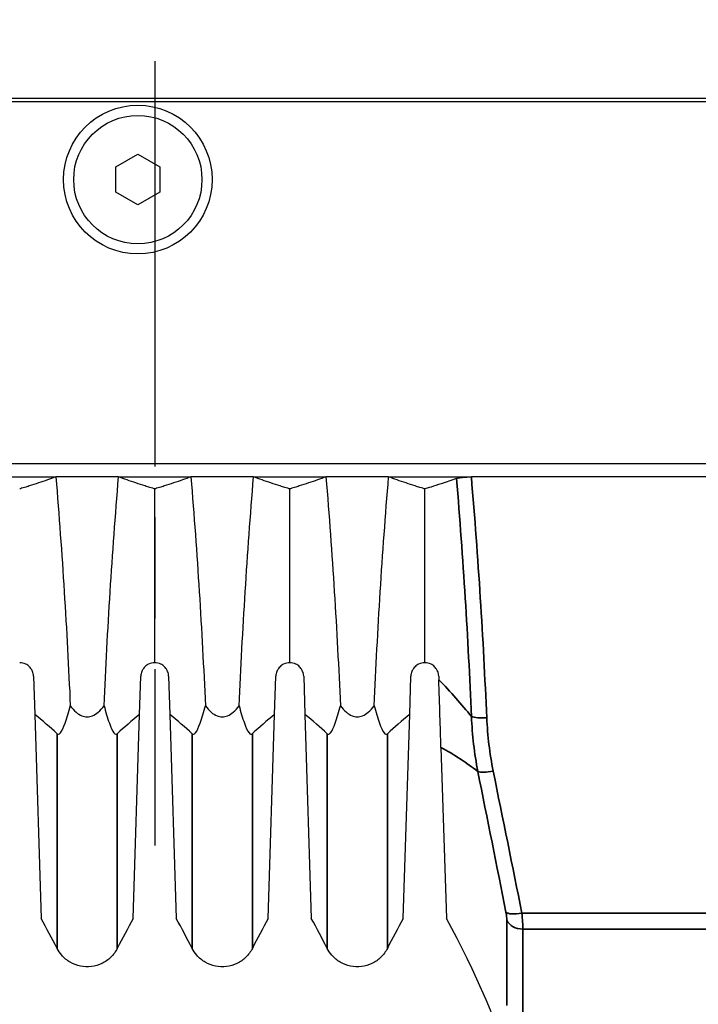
# Model space of a CAD drawing. Header units: millimetres. Extents: x 399 to 6076, y -1991 to 1602.
# Tile 237 of 256: x 4640 to 4660, y 256 to 285. Entities that reach past the tile are written whole.
import ezdxf

# ---------------------------------------------------------------- set-up
doc = ezdxf.new("R2010")
doc.units = ezdxf.units.MM
doc.linetypes.add('AM_ISO08W050', pattern=[18, 12, -1.5, 3, -1.5])
for name, color, linetype, lineweight in [('AM_7', 4, 'AM_ISO08W050', 25), ('可見 (ISO)', 7, 'Continuous', 25), ('窄部可見 (ISO)', 7, 'Continuous', 35)]:
    doc.layers.add(name, color=color, linetype=linetype, lineweight=lineweight)

msp = doc.modelspace()

# ---------------------------------------------------------------- linework, layer by layer
at = {"layer": 'AM_7'}
msp.add_line((4644.155, 337.966), (4644.155, 260.746), dxfattribs=at)
at = {"layer": '可見 (ISO)'}
for p, q in [((4679.655, 282.856), (4607.655, 282.856)), ((4678.655, 282.756), (4608.655, 282.756)), ((4643.005, 280.831), (4643.655, 281.206)), ((4643.655, 281.206), (4644.305, 280.831)), ((4643.005, 280.08), (4643.005, 280.831)), ((4644.305, 280.831), (4644.305, 280.08)), ((4643.655, 279.705), (4643.005, 280.08)), ((4644.305, 280.08), (4643.655, 279.705)), ((4611.655, 272.056), (4675.655, 272.056)), ((4639.083, 271.656), (4641.227, 271.656)), ((4643.083, 271.656), (4641.227, 271.656)), ((4643.083, 271.656), (4645.227, 271.656)), ((4647.083, 271.656), (4645.227, 271.656)), ((4647.083, 271.656), (4649.227, 271.656)), ((4651.083, 271.656), (4649.227, 271.656)), ((4651.083, 271.656), (4653.534, 271.656)), ((4665.776, 271.656), (4653.534, 271.656)), ((4644.155, 266.156), (4644.155, 271.3)), ((4648.155, 266.156), (4648.155, 271.3)), ((4652.155, 266.156), (4652.155, 271.3)), ((4653.301, 268.856), (4653.302, 268.856)), ((4653.334, 268.356), (4653.334, 268.356)), ((4653.462, 266.156), (4653.462, 266.156)), ((4640.568, 265.756), (4640.603, 264.622)), ((4643.707, 264.622), (4643.742, 265.756)), ((4644.568, 265.756), (4644.603, 264.622)), ((4647.707, 264.622), (4647.742, 265.756)), ((4648.568, 265.756), (4648.603, 264.622)), ((4651.707, 264.622), (4651.742, 265.756)), ((4652.568, 265.756), (4652.571, 265.653)), ((4640.603, 264.622), (4640.793, 258.582)), ((4643.517, 258.582), (4643.707, 264.622)), ((4644.603, 264.622), (4644.793, 258.582)), ((4647.517, 258.582), (4647.707, 264.622)), ((4648.603, 264.622), (4648.793, 258.582)), ((4651.517, 258.582), (4651.707, 264.622)), ((4652.634, 263.651), (4652.793, 258.582))]:
    msp.add_line(p, q, dxfattribs=at)
for radius in [2.2, 1.9]:
    msp.add_circle((4643.655, 280.456), radius, dxfattribs=at)
for centre, major_axis, start_param, end_param in [((4618.941, 260.944), (24.962, -2.231), 0.503, 0.558808), ((4665.369, 260.944), (24.962, 2.231), 2.582784, 2.638593), ((4622.941, 260.944), (24.962, -2.231), 0.503, 0.558808), ((4669.369, 260.944), (24.962, 2.231), 2.582784, 2.638593), ((4626.941, 260.944), (24.962, -2.231), 0.503, 0.558808), ((4673.369, 260.944), (24.962, 2.231), 2.582784, 2.638593)]:
    msp.add_ellipse(centre, major_axis=major_axis, ratio=0.420915, start_param=start_param, end_param=end_param, dxfattribs=at)
for points, knots in [([(4641.227, 271.656), (4641.063, 271.595), (4640.891, 271.535), (4640.623, 271.446), (4640.531, 271.416), (4640.392, 271.372), (4640.345, 271.358), (4640.251, 271.329), (4640.165, 271.303), (4640.155, 271.3)], [0.000001, 0.000001, 0.000001, 0.000001, 0.1158103, 0.1158103, 0.1736801, 0.1736801, 0.2025589, 0.2025589, 0.2315337, 0.2315337, 0.2315337, 0.2315337]), ([(4641.227, 271.656), (4641.321, 270.52), (4641.403, 269.385), (4641.545, 267.125), (4641.605, 266), (4641.655, 264.882)], [0.000001, 0.000001, 0.000001, 0.000001, 0.3426564, 0.3426564, 0.6852179, 0.6852179, 0.6852179, 0.6852179]), ([(4642.655, 264.882), (4642.705, 266), (4642.765, 267.126), (4642.907, 269.386), (4642.989, 270.52), (4643.083, 271.656)], [0.000001, 0.000001, 0.000001, 0.000001, 0.3426188, 0.3426188, 0.6852542, 0.6852542, 0.6852542, 0.6852542]), ([(4644.155, 271.3), (4644.145, 271.303), (4644.06, 271.329), (4643.965, 271.358), (4643.918, 271.372), (4643.779, 271.416), (4643.688, 271.446), (4643.419, 271.535), (4643.247, 271.595), (4643.083, 271.656)], [0.000001, 0.000001, 0.000001, 0.000001, 0.00576801, 0.00576801, 0.01151589, 0.01151589, 0.02303402, 0.02303402, 0.04608415, 0.04608415, 0.04608415, 0.04608415]), ([(4645.227, 271.656), (4645.063, 271.595), (4644.891, 271.535), (4644.623, 271.446), (4644.531, 271.416), (4644.392, 271.372), (4644.345, 271.358), (4644.251, 271.329), (4644.165, 271.303), (4644.155, 271.3)], [0.000001, 0.000001, 0.000001, 0.000001, 0.1158104, 0.1158104, 0.1736801, 0.1736801, 0.2025589, 0.2025589, 0.2315337, 0.2315337, 0.2315337, 0.2315337]), ([(4645.227, 271.656), (4645.321, 270.52), (4645.403, 269.385), (4645.545, 267.125), (4645.605, 266), (4645.655, 264.882)], [0.000001, 0.000001, 0.000001, 0.000001, 0.3426565, 0.3426565, 0.6852179, 0.6852179, 0.6852179, 0.6852179]), ([(4646.655, 264.882), (4646.705, 266), (4646.765, 267.126), (4646.907, 269.386), (4646.989, 270.52), (4647.083, 271.656)], [0.000001, 0.000001, 0.000001, 0.000001, 0.3426188, 0.3426188, 0.6852542, 0.6852542, 0.6852542, 0.6852542]), ([(4648.155, 271.3), (4648.145, 271.303), (4648.06, 271.329), (4647.965, 271.358), (4647.918, 271.372), (4647.779, 271.416), (4647.688, 271.446), (4647.419, 271.535), (4647.247, 271.595), (4647.083, 271.656)], [0.000001, 0.000001, 0.000001, 0.000001, 0.00576801, 0.00576801, 0.01151589, 0.01151589, 0.02303402, 0.02303402, 0.04608415, 0.04608415, 0.04608415, 0.04608415]), ([(4649.227, 271.656), (4649.063, 271.595), (4648.891, 271.535), (4648.623, 271.446), (4648.531, 271.416), (4648.392, 271.372), (4648.345, 271.358), (4648.251, 271.329), (4648.165, 271.303), (4648.155, 271.3)], [0.000001, 0.000001, 0.000001, 0.000001, 0.1158104, 0.1158104, 0.1736801, 0.1736801, 0.2025589, 0.2025589, 0.2315337, 0.2315337, 0.2315337, 0.2315337]), ([(4649.227, 271.656), (4649.321, 270.52), (4649.403, 269.385), (4649.545, 267.125), (4649.605, 266), (4649.655, 264.882)], [0.000001, 0.000001, 0.000001, 0.000001, 0.3426565, 0.3426565, 0.6852179, 0.6852179, 0.6852179, 0.6852179]), ([(4650.655, 264.882), (4650.705, 266), (4650.765, 267.126), (4650.907, 269.386), (4650.989, 270.52), (4651.083, 271.656)], [0.000001, 0.000001, 0.000001, 0.000001, 0.3426188, 0.3426188, 0.6852542, 0.6852542, 0.6852542, 0.6852542]), ([(4652.155, 271.3), (4652.145, 271.303), (4652.06, 271.329), (4651.965, 271.358), (4651.918, 271.372), (4651.779, 271.416), (4651.688, 271.446), (4651.419, 271.535), (4651.247, 271.595), (4651.083, 271.656)], [0.000001, 0.000001, 0.000001, 0.000001, 0.00576801, 0.00576801, 0.01151589, 0.01151589, 0.02303402, 0.02303402, 0.04608415, 0.04608415, 0.04608415, 0.04608415]), ([(4653.094, 271.607), (4653.114, 271.615), (4653.139, 271.621), (4653.199, 271.633), (4653.235, 271.638), (4653.313, 271.647), (4653.356, 271.65), (4653.445, 271.655), (4653.489, 271.656), (4653.534, 271.656)], [0, 0, 0, 0, 0.0135204, 0.0135204, 0.02746573, 0.02746573, 0.04149223, 0.04149223, 0.05500717, 0.05500717, 0.05500717, 0.05500717]), ([(4653.094, 271.607), (4652.948, 271.555), (4652.797, 271.503), (4652.427, 271.382), (4652.217, 271.319), (4652.155, 271.3)], [0.000001, 0.000001, 0.000001, 0.000001, 0.1003793, 0.1003793, 0.2370577, 0.2370577, 0.2370577, 0.2370577]), ([(4640.568, 265.756), (4640.567, 265.78), (4640.564, 265.805), (4640.553, 265.854), (4640.546, 265.878), (4640.522, 265.935), (4640.505, 265.964), (4640.46, 266.024), (4640.429, 266.055), (4640.375, 266.093), (4640.357, 266.104), (4640.278, 266.143), (4640.215, 266.156), (4640.155, 266.156)], [-0.1004113, -0.1004113, -0.1004113, -0.1004113, -0.0910518, -0.0910518, -0.0813066, -0.0813066, -0.0662747, -0.0662747, -0.0452497, -0.0452497, -0.0347369, -0.0347369, -0.000001, -0.000001, -0.000001, -0.000001]), ([(4644.155, 266.156), (4644.095, 266.156), (4644.032, 266.143), (4643.953, 266.104), (4643.935, 266.093), (4643.881, 266.055), (4643.85, 266.024), (4643.805, 265.964), (4643.788, 265.935), (4643.764, 265.878), (4643.757, 265.854), (4643.746, 265.805), (4643.743, 265.78), (4643.742, 265.756)], [-0.08024384, -0.08024384, -0.08024384, -0.08024384, -0.05244875, -0.05244875, -0.04403813, -0.04403813, -0.02725332, -0.02725332, -0.01524627, -0.01524627, -0.00747113, -0.00747113, -0.000001, -0.000001, -0.000001, -0.000001]), ([(4644.568, 265.756), (4644.567, 265.78), (4644.564, 265.805), (4644.553, 265.854), (4644.546, 265.878), (4644.522, 265.935), (4644.505, 265.964), (4644.46, 266.024), (4644.429, 266.055), (4644.375, 266.093), (4644.357, 266.104), (4644.278, 266.143), (4644.215, 266.156), (4644.155, 266.156)], [-0.1004113, -0.1004113, -0.1004113, -0.1004113, -0.0910518, -0.0910518, -0.0813066, -0.0813066, -0.0662747, -0.0662747, -0.0452497, -0.0452497, -0.0347369, -0.0347369, -0.000001, -0.000001, -0.000001, -0.000001]), ([(4648.155, 266.156), (4648.095, 266.156), (4648.032, 266.143), (4647.953, 266.104), (4647.935, 266.093), (4647.881, 266.055), (4647.85, 266.024), (4647.805, 265.964), (4647.788, 265.935), (4647.764, 265.878), (4647.757, 265.854), (4647.746, 265.805), (4647.743, 265.78), (4647.742, 265.756)], [-0.08024384, -0.08024384, -0.08024384, -0.08024384, -0.05244875, -0.05244875, -0.04403813, -0.04403813, -0.02725332, -0.02725332, -0.01524627, -0.01524627, -0.00747113, -0.00747113, -0.000001, -0.000001, -0.000001, -0.000001]), ([(4648.568, 265.756), (4648.567, 265.78), (4648.564, 265.805), (4648.553, 265.854), (4648.546, 265.878), (4648.522, 265.935), (4648.505, 265.964), (4648.46, 266.024), (4648.429, 266.055), (4648.375, 266.093), (4648.357, 266.104), (4648.278, 266.143), (4648.215, 266.156), (4648.155, 266.156)], [-0.1004113, -0.1004113, -0.1004113, -0.1004113, -0.0910518, -0.0910518, -0.0813066, -0.0813066, -0.0662747, -0.0662747, -0.0452497, -0.0452497, -0.0347369, -0.0347369, -0.000001, -0.000001, -0.000001, -0.000001]), ([(4652.155, 266.156), (4652.095, 266.156), (4652.032, 266.143), (4651.953, 266.104), (4651.935, 266.093), (4651.881, 266.055), (4651.85, 266.024), (4651.805, 265.964), (4651.788, 265.935), (4651.764, 265.878), (4651.757, 265.854), (4651.746, 265.805), (4651.743, 265.78), (4651.742, 265.756)], [-0.08024384, -0.08024384, -0.08024384, -0.08024384, -0.05244875, -0.05244875, -0.04403813, -0.04403813, -0.02725332, -0.02725332, -0.01524627, -0.01524627, -0.00747113, -0.00747113, -0.000001, -0.000001, -0.000001, -0.000001]), ([(4652.568, 265.756), (4652.567, 265.78), (4652.564, 265.805), (4652.553, 265.854), (4652.546, 265.878), (4652.522, 265.935), (4652.505, 265.964), (4652.46, 266.024), (4652.429, 266.055), (4652.375, 266.093), (4652.357, 266.104), (4652.278, 266.143), (4652.215, 266.156), (4652.155, 266.156)], [-0.1004113, -0.1004113, -0.1004113, -0.1004113, -0.0910518, -0.0910518, -0.0813066, -0.0813066, -0.0662747, -0.0662747, -0.0452497, -0.0452497, -0.0347369, -0.0347369, -0.000001, -0.000001, -0.000001, -0.000001]), ([(4652.634, 263.651), (4652.625, 263.941), (4652.615, 264.255), (4652.593, 264.932), (4652.582, 265.286), (4652.571, 265.653)], [0, 0, 0, 0, 0.1138928, 0.1138928, 0.2273372, 0.2273372, 0.2273372, 0.2273372]), ([(4641.263, 264.054), (4641.27, 264.047), (4641.277, 264.043), (4641.292, 264.038), (4641.3, 264.038), (4641.327, 264.044), (4641.346, 264.06), (4641.409, 264.134), (4641.455, 264.239), (4641.556, 264.52), (4641.61, 264.708), (4641.655, 264.882)], [0, 0, 0, 0, 0.0047033, 0.0047033, 0.0100954, 0.0100954, 0.0241002, 0.0241002, 0.0656763, 0.0656763, 0.1177835, 0.1177835, 0.1177835, 0.1177835]), ([(4641.655, 264.882), (4641.706, 264.811), (4641.765, 264.743), (4641.882, 264.645), (4641.939, 264.609), (4642.05, 264.567), (4642.102, 264.556), (4642.209, 264.556), (4642.261, 264.567), (4642.372, 264.61), (4642.429, 264.646), (4642.546, 264.744), (4642.605, 264.812), (4642.655, 264.882)], [-0.1247328, -0.1247328, -0.1247328, -0.1247328, -0.0982905, -0.0982905, -0.0783586, -0.0783586, -0.0623217, -0.0623217, -0.0462805, -0.0462805, -0.0263056, -0.0263056, -0.000001, -0.000001, -0.000001, -0.000001]), ([(4642.655, 264.882), (4642.701, 264.708), (4642.755, 264.519), (4642.855, 264.239), (4642.901, 264.134), (4642.964, 264.06), (4642.983, 264.044), (4643.01, 264.038), (4643.018, 264.038), (4643.033, 264.043), (4643.04, 264.047), (4643.047, 264.054)], [0.000001, 0.000001, 0.000001, 0.000001, 0.0714922, 0.0714922, 0.1278125, 0.1278125, 0.1466939, 0.1466939, 0.1539664, 0.1539664, 0.1603115, 0.1603115, 0.1603115, 0.1603115]), ([(4645.263, 264.054), (4645.27, 264.047), (4645.277, 264.043), (4645.292, 264.038), (4645.3, 264.038), (4645.327, 264.044), (4645.346, 264.06), (4645.41, 264.134), (4645.455, 264.239), (4645.556, 264.52), (4645.61, 264.708), (4645.655, 264.882)], [0, 0, 0, 0, 0.0047042, 0.0047042, 0.0100974, 0.0100974, 0.0241052, 0.0241052, 0.0657013, 0.0657013, 0.1178924, 0.1178924, 0.1178924, 0.1178924]), ([(4645.655, 264.882), (4645.706, 264.811), (4645.765, 264.743), (4645.882, 264.645), (4645.939, 264.609), (4646.05, 264.567), (4646.102, 264.556), (4646.209, 264.556), (4646.261, 264.567), (4646.372, 264.61), (4646.429, 264.646), (4646.546, 264.744), (4646.605, 264.812), (4646.655, 264.882)], [-0.1247327, -0.1247327, -0.1247327, -0.1247327, -0.0982902, -0.0982902, -0.0783586, -0.0783586, -0.0623217, -0.0623217, -0.0462805, -0.0462805, -0.0263058, -0.0263058, -0.000001, -0.000001, -0.000001, -0.000001]), ([(4646.655, 264.882), (4646.701, 264.708), (4646.755, 264.519), (4646.855, 264.239), (4646.901, 264.134), (4646.964, 264.06), (4646.983, 264.044), (4647.01, 264.038), (4647.018, 264.038), (4647.033, 264.043), (4647.04, 264.047), (4647.047, 264.054)], [0.000001, 0.000001, 0.000001, 0.000001, 0.0714924, 0.0714924, 0.1277503, 0.1277503, 0.146606, 0.146606, 0.1538685, 0.1538685, 0.1602048, 0.1602048, 0.1602048, 0.1602048]), ([(4649.263, 264.054), (4649.27, 264.047), (4649.277, 264.043), (4649.292, 264.038), (4649.3, 264.038), (4649.327, 264.044), (4649.346, 264.06), (4649.41, 264.134), (4649.455, 264.239), (4649.556, 264.52), (4649.61, 264.708), (4649.655, 264.882)], [0, 0, 0, 0, 0.0047042, 0.0047042, 0.0100974, 0.0100974, 0.0241052, 0.0241052, 0.0657013, 0.0657013, 0.1178924, 0.1178924, 0.1178924, 0.1178924]), ([(4649.655, 264.882), (4649.706, 264.811), (4649.765, 264.743), (4649.882, 264.645), (4649.939, 264.609), (4650.05, 264.567), (4650.102, 264.556), (4650.209, 264.556), (4650.261, 264.567), (4650.372, 264.61), (4650.429, 264.646), (4650.546, 264.744), (4650.605, 264.812), (4650.655, 264.882)], [-0.1247327, -0.1247327, -0.1247327, -0.1247327, -0.0982902, -0.0982902, -0.0783586, -0.0783586, -0.0623217, -0.0623217, -0.0462805, -0.0462805, -0.0263058, -0.0263058, -0.000001, -0.000001, -0.000001, -0.000001]), ([(4650.655, 264.882), (4650.701, 264.708), (4650.755, 264.519), (4650.855, 264.239), (4650.901, 264.134), (4650.964, 264.06), (4650.983, 264.044), (4651.01, 264.038), (4651.018, 264.038), (4651.033, 264.043), (4651.04, 264.047), (4651.047, 264.054)], [0.000001, 0.000001, 0.000001, 0.000001, 0.0714924, 0.0714924, 0.1277503, 0.1277503, 0.146606, 0.146606, 0.1538685, 0.1538685, 0.1602048, 0.1602048, 0.1602048, 0.1602048]), ([(4643.047, 257.7), (4642.998, 257.604), (4642.933, 257.515), (4642.779, 257.364), (4642.688, 257.3), (4642.493, 257.205), (4642.386, 257.174), (4642.171, 257.147), (4642.06, 257.152), (4641.847, 257.195), (4641.744, 257.235), (4641.557, 257.344), (4641.471, 257.415), (4641.346, 257.559), (4641.3, 257.628), (4641.263, 257.7)], [0, 0, 0, 0, 0.0323105, 0.0323105, 0.0648229, 0.0648229, 0.097328, 0.097328, 0.1298334, 0.1298334, 0.1623388, 0.1623388, 0.1948441, 0.1948441, 0.2193183, 0.2193183, 0.2193183, 0.2193183]), ([(4647.047, 257.7), (4646.998, 257.604), (4646.933, 257.515), (4646.779, 257.364), (4646.688, 257.3), (4646.493, 257.205), (4646.386, 257.174), (4646.171, 257.147), (4646.06, 257.152), (4645.847, 257.195), (4645.744, 257.235), (4645.557, 257.344), (4645.471, 257.415), (4645.346, 257.559), (4645.3, 257.628), (4645.263, 257.7)], [0, 0, 0, 0, 0.0323105, 0.0323105, 0.0648229, 0.0648229, 0.097328, 0.097328, 0.1298334, 0.1298334, 0.1623388, 0.1623388, 0.1948441, 0.1948441, 0.2193183, 0.2193183, 0.2193183, 0.2193183]), ([(4651.047, 257.7), (4650.998, 257.604), (4650.933, 257.515), (4650.779, 257.364), (4650.688, 257.3), (4650.493, 257.205), (4650.386, 257.174), (4650.171, 257.147), (4650.06, 257.152), (4649.847, 257.195), (4649.744, 257.235), (4649.557, 257.344), (4649.471, 257.415), (4649.346, 257.559), (4649.3, 257.628), (4649.263, 257.7)], [0, 0, 0, 0, 0.0323105, 0.0323105, 0.0648229, 0.0648229, 0.097328, 0.097328, 0.1298334, 0.1298334, 0.1623388, 0.1623388, 0.1948441, 0.1948441, 0.2193183, 0.2193183, 0.2193183, 0.2193183])]:
    msp.add_open_spline(points, degree=3, knots=knots, dxfattribs=at)
for points in [[(4641.263, 257.7), (4641.113, 257.997), (4640.956, 258.291), (4640.793, 258.582)], [(4643.517, 258.582), (4643.354, 258.291), (4643.197, 257.997), (4643.047, 257.7)], [(4645.263, 257.7), (4645.113, 257.997), (4644.956, 258.291), (4644.793, 258.582)], [(4647.517, 258.582), (4647.354, 258.291), (4647.197, 257.997), (4647.047, 257.7)], [(4649.263, 257.7), (4649.113, 257.997), (4648.956, 258.291), (4648.793, 258.582)], [(4651.517, 258.582), (4651.354, 258.291), (4651.197, 257.997), (4651.047, 257.7)], [(4654.88, 253.656), (4654.368, 255.364), (4653.664, 257.026), (4652.793, 258.582)], [(4641.263, 257.7), (4641.263, 257.7), (4641.263, 257.7), (4641.263, 257.7)], [(4647.047, 257.7), (4647.047, 257.7), (4647.047, 257.7), (4647.047, 257.7)], [(4651.047, 257.7), (4651.047, 257.7), (4651.047, 257.7), (4651.047, 257.7)]]:
    msp.add_open_spline(points, degree=3, dxfattribs=at)
at = {"layer": '窄部可見 (ISO)'}
for p, q in [((4655.031, 258.74), (4664.279, 258.74)), ((4664.251, 258.269), (4655.06, 258.269))]:
    msp.add_line(p, q, dxfattribs=at)
for centre, major_axis, ratio, start_param, end_param in [((4653.99, 264.625), (-0.499, -0.022), 0.205512, 0.432767, 1.561589), ((4654.181, 263.065), (-0.49, -0.099), 0.232784, 0.334618, 1.523837), ((4655.031, 258.901), (-0.49, -0.097), 0.315833, 0.216242, 1.508218), ((4655.06, 258.665), (-0.5, 0), 0.792293, 0.330124, 1.570737), ((4654.293, 256.882), (0.282, -0.876), 0.090196, 6.261739, 6.556605)]:
    msp.add_ellipse(centre, major_axis=major_axis, ratio=ratio, start_param=start_param, end_param=end_param, dxfattribs=at)
for points in [[(4653.534, 271.656), (4653.738, 269.262), (4653.886, 266.876), (4653.99, 264.522)], [(4653.538, 264.562), (4653.437, 266.886), (4653.293, 269.242), (4653.094, 271.607)], [(4652.571, 265.653), (4652.918, 265.287), (4653.241, 264.923), (4653.538, 264.562)], [(4653.726, 262.935), (4653.622, 263.47), (4653.559, 264.012), (4653.538, 264.562)], [(4653.99, 264.522), (4654.014, 263.991), (4654.078, 263.466), (4654.181, 262.947)], [(4653.726, 262.935), (4653.393, 263.194), (4653.026, 263.435), (4652.634, 263.651)], [(4654.559, 258.772), (4654.291, 260.143), (4654.003, 261.528), (4653.726, 262.935)], [(4654.181, 262.947), (4654.465, 261.527), (4654.759, 260.126), (4655.031, 258.74)], [(4654.587, 258.537), (4654.587, 258.597), (4654.577, 258.68), (4654.559, 258.772)], [(4654.587, 256.045), (4654.587, 256.687), (4654.587, 257.518), (4654.587, 258.537)], [(4655.031, 258.74), (4655.05, 258.554), (4655.06, 258.389), (4655.06, 258.269)], [(4655.06, 258.269), (4655.06, 257.232), (4655.06, 256.386), (4655.06, 255.733)]]:
    msp.add_open_spline(points, degree=3, dxfattribs=at)
for points, knots in [([(4641.263, 257.7), (4641.263, 257.7), (4641.263, 257.7), (4641.263, 257.7), (4641.263, 257.701), (4641.263, 257.843), (4641.263, 258.126), (4641.263, 258.155), (4641.263, 258.185), (4641.263, 258.217), (4641.263, 258.303), (4641.263, 258.4), (4641.263, 258.506), (4641.263, 258.553), (4641.263, 258.603), (4641.263, 258.654), (4641.263, 258.718), (4641.263, 258.785), (4641.263, 258.855), (4641.263, 259.013), (4641.263, 259.187), (4641.263, 259.376), (4641.263, 259.488), (4641.263, 259.605), (4641.263, 259.729), (4641.263, 259.894), (4641.263, 260.069), (4641.263, 260.254), (4641.263, 260.266), (4641.263, 260.278), (4641.263, 260.29), (4641.263, 260.459), (4641.263, 260.636), (4641.263, 260.82), (4641.263, 260.826), (4641.263, 260.832), (4641.263, 260.837), (4641.263, 261.015), (4641.263, 261.2), (4641.263, 261.39), (4641.263, 261.633), (4641.263, 261.886), (4641.263, 262.149), (4641.263, 262.617), (4641.263, 263.115), (4641.263, 263.645), (4641.263, 263.779), (4641.263, 263.915), (4641.263, 264.054)], [0.0148453, 0.0148453, 0.0148453, 0.0148453, 0.01485383, 0.01485383, 0.01485383, 0.01856729, 0.01856729, 0.01856729, 0.01894322, 0.01894322, 0.01894322, 0.01996828, 0.01996828, 0.01996828, 0.02042402, 0.02042402, 0.02042402, 0.02099352, 0.02099352, 0.02099352, 0.02228075, 0.02228075, 0.02228075, 0.02304447, 0.02304447, 0.02304447, 0.02406981, 0.02406981, 0.02406981, 0.02413748, 0.02413748, 0.02413748, 0.02506585, 0.02506585, 0.02506585, 0.02509499, 0.02509499, 0.02509499, 0.02599421, 0.02599421, 0.02599421, 0.02714365, 0.02714365, 0.02714365, 0.02918962, 0.02918962, 0.02918962, 0.02970767, 0.02970767, 0.02970767, 0.02970767]), ([(4643.047, 264.054), (4643.047, 263.915), (4643.047, 263.779), (4643.047, 263.645), (4643.047, 263.115), (4643.047, 262.617), (4643.047, 262.149), (4643.047, 261.886), (4643.047, 261.633), (4643.047, 261.39), (4643.047, 261.2), (4643.047, 261.015), (4643.047, 260.837), (4643.047, 260.832), (4643.047, 260.826), (4643.047, 260.82), (4643.047, 260.636), (4643.047, 260.459), (4643.047, 260.29), (4643.047, 260.278), (4643.047, 260.266), (4643.047, 260.254), (4643.047, 260.069), (4643.047, 259.894), (4643.047, 259.729), (4643.047, 259.605), (4643.047, 259.488), (4643.047, 259.376), (4643.047, 259.187), (4643.047, 259.013), (4643.047, 258.855), (4643.047, 258.785), (4643.047, 258.718), (4643.047, 258.654), (4643.047, 258.603), (4643.047, 258.553), (4643.047, 258.506), (4643.047, 258.4), (4643.047, 258.303), (4643.047, 258.217), (4643.047, 258.185), (4643.047, 258.155), (4643.047, 258.126), (4643.047, 257.843), (4643.047, 257.701), (4643.047, 257.7), (4643.047, 257.7), (4643.047, 257.7), (4643.047, 257.7)], [0, 0, 0, 0, 0.00051308, 0.00051308, 0.00051308, 0.0025394, 0.0025394, 0.0025394, 0.00367781, 0.00367781, 0.00367781, 0.0045684, 0.0045684, 0.0045684, 0.00459726, 0.00459726, 0.00459726, 0.00551672, 0.00551672, 0.00551672, 0.00558374, 0.00558374, 0.00558374, 0.00659923, 0.00659923, 0.00659923, 0.00735562, 0.00735562, 0.00735562, 0.0086305, 0.0086305, 0.0086305, 0.00919453, 0.00919453, 0.00919453, 0.0096459, 0.0096459, 0.0096459, 0.01066112, 0.01066112, 0.01066112, 0.01103343, 0.01103343, 0.01103343, 0.01471124, 0.01471124, 0.01471124, 0.0147197, 0.0147197, 0.0147197, 0.0147197]), ([(4645.263, 257.7), (4645.263, 257.7), (4645.263, 257.7), (4645.263, 257.7), (4645.263, 257.7), (4645.263, 257.737), (4645.263, 257.808), (4645.263, 257.816), (4645.263, 257.824), (4645.263, 257.833), (4645.263, 257.904), (4645.263, 258.001), (4645.263, 258.125), (4645.263, 258.155), (4645.263, 258.187), (4645.263, 258.22), (4645.263, 258.341), (4645.263, 258.483), (4645.263, 258.646), (4645.263, 258.712), (4645.263, 258.782), (4645.263, 258.855), (4645.263, 258.897), (4645.263, 258.939), (4645.263, 258.983), (4645.263, 259.073), (4645.263, 259.168), (4645.263, 259.267), (4645.263, 259.302), (4645.263, 259.336), (4645.263, 259.372), (4645.263, 259.488), (4645.263, 259.61), (4645.263, 259.738), (4645.263, 260.211), (4645.263, 260.756), (4645.263, 261.374), (4645.263, 261.623), (4645.263, 261.883), (4645.263, 262.155), (4645.263, 262.628), (4645.263, 263.13), (4645.263, 263.66), (4645.263, 263.79), (4645.263, 263.921), (4645.263, 264.054)], [0.01471976, 0.01471976, 0.01471976, 0.01471976, 0.01472291, 0.01472291, 0.01472291, 0.01655015, 0.01655015, 0.01655015, 0.01675426, 0.01675426, 0.01675426, 0.01838906, 0.01838906, 0.01838906, 0.01878473, 0.01878473, 0.01878473, 0.02022796, 0.02022796, 0.02022796, 0.02081539, 0.02081539, 0.02081539, 0.02114741, 0.02114741, 0.02114741, 0.0218311, 0.0218311, 0.0218311, 0.02206687, 0.02206687, 0.02206687, 0.02284675, 0.02284675, 0.02284675, 0.02574468, 0.02574468, 0.02574468, 0.02690861, 0.02690861, 0.02690861, 0.02892924, 0.02892924, 0.02892924, 0.02942249, 0.02942249, 0.02942249, 0.02942249]), ([(4647.047, 264.054), (4647.047, 263.921), (4647.047, 263.79), (4647.047, 263.66), (4647.047, 263.13), (4647.047, 262.628), (4647.047, 262.155), (4647.047, 261.883), (4647.047, 261.623), (4647.047, 261.374), (4647.047, 260.756), (4647.047, 260.211), (4647.047, 259.738), (4647.047, 259.61), (4647.047, 259.488), (4647.047, 259.372), (4647.047, 259.336), (4647.047, 259.302), (4647.047, 259.267), (4647.047, 259.168), (4647.047, 259.073), (4647.047, 258.983), (4647.047, 258.939), (4647.047, 258.897), (4647.047, 258.855), (4647.047, 258.782), (4647.047, 258.712), (4647.047, 258.646), (4647.047, 258.483), (4647.047, 258.341), (4647.047, 258.22), (4647.047, 258.187), (4647.047, 258.155), (4647.047, 258.125), (4647.047, 258.001), (4647.047, 257.904), (4647.047, 257.833), (4647.047, 257.824), (4647.047, 257.816), (4647.047, 257.808), (4647.047, 257.737), (4647.047, 257.7), (4647.047, 257.7), (4647.047, 257.7), (4647.047, 257.7), (4647.047, 257.7)], [0, 0, 0, 0, 0.00049803, 0.00049803, 0.00049803, 0.00253825, 0.00253825, 0.00253825, 0.00371346, 0.00371346, 0.00371346, 0.00663948, 0.00663948, 0.00663948, 0.00742692, 0.00742692, 0.00742692, 0.00766497, 0.00766497, 0.00766497, 0.00835528, 0.00835528, 0.00835528, 0.00869052, 0.00869052, 0.00869052, 0.00928365, 0.00928365, 0.00928365, 0.01074087, 0.01074087, 0.01074087, 0.01114038, 0.01114038, 0.01114038, 0.01279102, 0.01279102, 0.01279102, 0.0129971, 0.0129971, 0.0129971, 0.01484206, 0.01484206, 0.01484206, 0.01484523, 0.01484523, 0.01484523, 0.01484523]), ([(4649.263, 257.7), (4649.263, 257.7), (4649.263, 257.7), (4649.263, 257.7), (4649.263, 257.7), (4649.263, 257.737), (4649.263, 257.808), (4649.263, 257.816), (4649.263, 257.824), (4649.263, 257.833), (4649.263, 257.904), (4649.263, 258.001), (4649.263, 258.125), (4649.263, 258.155), (4649.263, 258.187), (4649.263, 258.22), (4649.263, 258.341), (4649.263, 258.483), (4649.263, 258.646), (4649.263, 258.712), (4649.263, 258.782), (4649.263, 258.855), (4649.263, 258.897), (4649.263, 258.939), (4649.263, 258.983), (4649.263, 259.073), (4649.263, 259.168), (4649.263, 259.267), (4649.263, 259.302), (4649.263, 259.336), (4649.263, 259.372), (4649.263, 259.488), (4649.263, 259.61), (4649.263, 259.738), (4649.263, 260.211), (4649.263, 260.756), (4649.263, 261.374), (4649.263, 261.623), (4649.263, 261.883), (4649.263, 262.155), (4649.263, 262.628), (4649.263, 263.13), (4649.263, 263.66), (4649.263, 263.79), (4649.263, 263.921), (4649.263, 264.054)], [0.01471976, 0.01471976, 0.01471976, 0.01471976, 0.01472291, 0.01472291, 0.01472291, 0.01655015, 0.01655015, 0.01655015, 0.01675426, 0.01675426, 0.01675426, 0.01838906, 0.01838906, 0.01838906, 0.01878473, 0.01878473, 0.01878473, 0.02022796, 0.02022796, 0.02022796, 0.02081539, 0.02081539, 0.02081539, 0.02114741, 0.02114741, 0.02114741, 0.0218311, 0.0218311, 0.0218311, 0.02206687, 0.02206687, 0.02206687, 0.02284675, 0.02284675, 0.02284675, 0.02574468, 0.02574468, 0.02574468, 0.02690861, 0.02690861, 0.02690861, 0.02892924, 0.02892924, 0.02892924, 0.02942249, 0.02942249, 0.02942249, 0.02942249]), ([(4651.047, 264.054), (4651.047, 263.921), (4651.047, 263.79), (4651.047, 263.66), (4651.047, 263.13), (4651.047, 262.628), (4651.047, 262.155), (4651.047, 261.883), (4651.047, 261.623), (4651.047, 261.374), (4651.047, 260.756), (4651.047, 260.211), (4651.047, 259.738), (4651.047, 259.61), (4651.047, 259.488), (4651.047, 259.372), (4651.047, 259.336), (4651.047, 259.302), (4651.047, 259.267), (4651.047, 259.168), (4651.047, 259.073), (4651.047, 258.983), (4651.047, 258.939), (4651.047, 258.897), (4651.047, 258.855), (4651.047, 258.782), (4651.047, 258.712), (4651.047, 258.646), (4651.047, 258.483), (4651.047, 258.341), (4651.047, 258.22), (4651.047, 258.187), (4651.047, 258.155), (4651.047, 258.125), (4651.047, 258.001), (4651.047, 257.904), (4651.047, 257.833), (4651.047, 257.824), (4651.047, 257.816), (4651.047, 257.808), (4651.047, 257.737), (4651.047, 257.7), (4651.047, 257.7), (4651.047, 257.7), (4651.047, 257.7), (4651.047, 257.7)], [0, 0, 0, 0, 0.00049803, 0.00049803, 0.00049803, 0.00253825, 0.00253825, 0.00253825, 0.00371346, 0.00371346, 0.00371346, 0.00663948, 0.00663948, 0.00663948, 0.00742692, 0.00742692, 0.00742692, 0.00766497, 0.00766497, 0.00766497, 0.00835528, 0.00835528, 0.00835528, 0.00869052, 0.00869052, 0.00869052, 0.00928365, 0.00928365, 0.00928365, 0.01074087, 0.01074087, 0.01074087, 0.01114038, 0.01114038, 0.01114038, 0.01279102, 0.01279102, 0.01279102, 0.0129971, 0.0129971, 0.0129971, 0.01484206, 0.01484206, 0.01484206, 0.01484523, 0.01484523, 0.01484523, 0.01484523])]:
    msp.add_open_spline(points, degree=3, knots=knots, dxfattribs=at)

doc.saveas('drawing.dxf')
